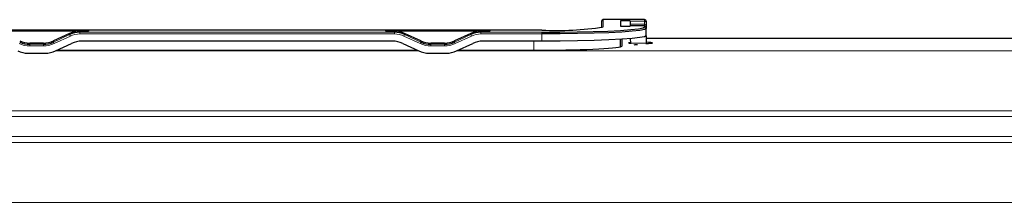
# Model space of a CAD drawing. Header units: millimetres. Extents: x 5 to 418, y 2 to 292.
# Tile 45 of 93: x 105.14 to 125.6, y 219.81 to 223.61. Entities that reach past the tile are written whole.
import ezdxf

# ---------------------------------------------------------------- set-up
doc = ezdxf.new("R2010")
doc.units = ezdxf.units.MM

msp = doc.modelspace()

# ---------------------------------------------------------------- linework, layer by layer
at = {"color": 7, "linetype": 'Continuous', "lineweight": 25}
for p, q in [((118.1297, 223.6123), (117.2688, 223.6123)), ((117.2355, 223.5796), (117.233, 223.4455)), ((117.8265, 223.5875), (117.6297, 223.5875)), ((117.6297, 223.5875), (117.6297, 223.4745)), ((117.6297, 223.4745), (117.8265, 223.4745)), ((117.8265, 223.5875), (117.8265, 223.578)), ((118.1297, 223.4847), (117.8265, 223.4847)), ((117.8265, 223.484), (117.8265, 223.4745)), ((117.8273, 223.5202), (117.8279, 223.4847)), ((118.163, 223.579), (118.163, 223.5447)), ((118.163, 223.5447), (118.163, 223.4907)), ((118.163, 223.4907), (118.163, 223.4514)), ((118.163, 223.4514), (118.163, 223.4507)), ((118.163, 223.4507), (118.163, 223.4279)), ((118.163, 223.2782), (118.163, 223.4279)), ((115.9964, 223.3947), (103.3297, 223.3947)), ((104.4162, 223.3801), (106.5765, 223.3801)), ((106.183, 223.3273), (105.8478, 223.1711)), ((106.5765, 223.3742), (106.3944, 223.3742)), ((106.5765, 223.3801), (106.5765, 223.3742)), ((112.7496, 223.3801), (114.9098, 223.3801)), ((112.7496, 223.3742), (112.7496, 223.3801)), ((112.9317, 223.3742), (112.7496, 223.3742)), ((113.4782, 223.1711), (113.143, 223.3273)), ((114.5164, 223.3273), (114.1812, 223.1711)), ((114.9098, 223.3742), (114.7277, 223.3742)), ((114.9098, 223.3801), (114.9098, 223.3742)), ((117.6297, 223.0491), (117.6297, 223.2036)), ((117.663, 223.0665), (117.663, 223.2057)), ((117.8314, 223.2179), (117.8332, 223.1245)), ((118.163, 223.2782), (118.163, 223.2631)), ((118.163, 223.2631), (118.163, 223.1245)), ((136.0464, 223.2237), (118.163, 223.2237)), ((105.6365, 223.1243), (105.3562, 223.1243)), ((105.8885, 222.9619), (106.2237, 223.118)), ((112.891, 223.1648), (106.435, 223.1648)), ((113.1024, 223.118), (113.4376, 222.9619)), ((113.9699, 223.1243), (113.6895, 223.1243)), ((114.2218, 222.9619), (114.557, 223.118)), ((115.9964, 223.1648), (114.7683, 223.1648)), ((118.163, 223.1245), (118.163, 223.1122)), ((105.3155, 222.9151), (105.6772, 222.9151)), ((105.9256, 222.9792), (113.4005, 222.9792)), ((113.6489, 222.9151), (114.0105, 222.9151)), ((114.2589, 222.9792), (115.9964, 222.9792))]:
    msp.add_line(p, q, dxfattribs=at)
at = {"color": 7, "linetype": 'Continuous', "lineweight": 18}
for p, q in [((117.2688, 223.6123), (117.2688, 223.4612)), ((118.1297, 223.6123), (117.2688, 223.6123)), ((117.2688, 223.6123), (117.2688, 223.6123)), ((118.1297, 223.578), (118.1297, 223.6123)), ((118.1297, 223.6123), (118.1297, 223.6123)), ((117.2355, 223.4461), (117.2355, 223.5796)), ((117.8265, 223.578), (118.1297, 223.578)), ((117.8265, 223.484), (118.1297, 223.484)), ((117.8273, 223.5202), (118.1297, 223.5202)), ((118.1297, 223.5202), (118.1297, 223.578)), ((118.1297, 223.4847), (118.1297, 223.5202)), ((118.1297, 223.484), (118.1297, 223.4847)), ((118.1297, 223.4612), (118.1297, 223.484)), ((115.9964, 223.3946), (103.3297, 223.3946)), ((105.8478, 223.1467), (106.183, 223.3028)), ((106.1971, 223.2709), (105.8619, 223.1148)), ((106.183, 223.3273), (106.183, 223.3028)), ((106.3944, 223.3742), (106.3944, 223.3496)), ((106.3944, 223.3496), (106.3944, 223.3146)), ((106.3944, 223.3496), (112.9317, 223.3496)), ((112.9317, 223.3146), (106.3944, 223.3146)), ((112.9317, 223.3742), (112.9317, 223.3496)), ((112.9317, 223.3496), (112.9317, 223.3146)), ((113.4641, 223.1148), (113.1289, 223.2709)), ((113.143, 223.3273), (113.143, 223.3028)), ((113.143, 223.3028), (113.4782, 223.1467)), ((114.1812, 223.1467), (114.5164, 223.3028)), ((114.5305, 223.2709), (114.1953, 223.1148)), ((114.5164, 223.3273), (114.5164, 223.3028)), ((114.7277, 223.3742), (114.7277, 223.3496)), ((114.7277, 223.3496), (114.7277, 223.3146)), ((114.7277, 223.3496), (115.9964, 223.3496)), ((115.9964, 223.3146), (114.7277, 223.3146)), ((115.9964, 223.3947), (115.9964, 223.3946)), ((115.9964, 223.3496), (115.9964, 223.3146)), ((115.9964, 223.1648), (115.9964, 223.3146)), ((118.1438, 223.2631), (118.163, 223.2631)), ((105.3562, 223.1243), (105.3562, 223.0999)), ((105.3562, 223.0999), (105.3562, 223.0649)), ((105.3562, 223.0999), (105.6365, 223.0999)), ((105.6365, 223.0649), (105.3562, 223.0649)), ((105.6365, 223.1243), (105.6365, 223.0999)), ((105.6365, 223.0999), (105.6365, 223.0649)), ((105.8478, 223.1711), (105.8478, 223.1467)), ((113.4782, 223.1711), (113.4782, 223.1467)), ((113.6895, 223.1243), (113.6895, 223.0999)), ((113.6895, 223.0999), (113.6895, 223.0649)), ((113.6895, 223.0999), (113.9699, 223.0999)), ((113.9699, 223.0649), (113.6895, 223.0649)), ((113.9699, 223.1243), (113.9699, 223.0999)), ((113.9699, 223.0999), (113.9699, 223.0649)), ((114.1812, 223.1711), (114.1812, 223.1467)), ((115.8297, 222.9792), (115.8297, 223.1648)), ((117.8332, 223.1245), (118.163, 223.1245)), ((105.8976, 222.9661), (113.4285, 222.9661)), ((114.2309, 222.9661), (138.6571, 222.9661)), ((138.6571, 221.7178), (60.0022, 221.7178)), ((61.7872, 221.5973), (136.8722, 221.5973)), ((136.8722, 221.1812), (61.7872, 221.1812)), ((62.9352, 221.0596), (135.7242, 221.0596)), ((135.8297, 219.8113), (62.8297, 219.8113))]:
    msp.add_line(p, q, dxfattribs=at)
at = {"color": 7, "linetype": 'Continuous', "lineweight": 25, "flags": 128}
for points in [[(115.9964, 223.3496), (116.3668, 223.3513), (116.726, 223.3563), (117.063, 223.3645), (117.3676, 223.3757), (117.6306, 223.3895), (117.8439, 223.4054), (118.001, 223.423), (118.0973, 223.4418), (118.1297, 223.4612)], [(118.163, 223.4279), (118.1301, 223.4083), (118.0324, 223.3892), (117.8727, 223.3712), (117.6561, 223.3551), (117.3891, 223.3411), (117.0797, 223.3297), (116.7374, 223.3214), (116.3726, 223.3163), (115.9964, 223.3146)], [(118.163, 223.2782), (118.1301, 223.2585), (118.0324, 223.2394), (117.8727, 223.2215), (117.6561, 223.2053), (117.3891, 223.1913), (117.0797, 223.1799), (116.7374, 223.1716), (116.3726, 223.1665), (115.9964, 223.1648)]]:
    msp.add_lwpolyline(points, dxfattribs=at)
at = {"color": 7, "linetype": 'Continuous', "lineweight": 25}
for centre, radius, start, end in [((117.2688, 223.579), 0.0333, 90, 178.94326), ((118.1297, 223.579), 0.0333, 0, 90), ((116.3136, 229.5231), 6.1366, 267.0366, 278.95519), ((118.1297, 223.4514), 0.0333, 0, 90), ((106.3943, 222.849), 0.5006, 89.99875, 114.96806), ((112.9317, 222.849), 0.5006, 65.03194, 90.00125), ((114.7277, 222.849), 0.5006, 89.99875, 114.96806), ((105.3562, 223.6005), 0.5006, 245.03194, 270.00125), ((105.6365, 223.6005), 0.5006, 269.99875, 294.96806), ((106.435, 222.6642), 0.5006, 89.99875, 114.96806), ((112.8911, 222.6642), 0.5006, 65.03194, 90.00125), ((113.6895, 223.6005), 0.5006, 245.03194, 270.00125), ((113.9699, 223.6005), 0.5006, 269.99875, 294.96806), ((114.7683, 222.6642), 0.5006, 89.99875, 114.96806), ((105.3155, 223.4157), 0.5006, 245.03194, 270.00125), ((105.6772, 223.4157), 0.5006, 269.99875, 294.96806), ((113.6489, 223.4157), 0.5006, 245.03194, 270.00125), ((114.0105, 223.4157), 0.5006, 269.99875, 294.96806)]:
    msp.add_arc(centre, radius, start, end, dxfattribs=at)
at = {"color": 7, "linetype": 'Continuous', "lineweight": 18}
for centre, radius, start, end in [((117.2688, 223.579), 0.0333, 89.96166, 178.95978), ((118.1297, 223.579), 0.0333, 0.03931, 90.03926), ((117.2688, 223.4279), 0.0333, 89.98919, 143.72905), ((118.1297, 223.5447), 0.0333, 0.03931, 90.03926), ((118.1315, 223.4887), 0.0316, 3.7786, 93.33577), ((118.1297, 223.4507), 0.0333, 0.03931, 90.03926), ((118.1297, 223.4279), 0.0333, 0.03931, 90.03926), ((106.5969, 223.4664), 0.445, 201.57127, 206.06418), ((106.3943, 222.8473), 0.4672, 89.99875, 114.96806), ((112.9317, 222.8473), 0.4672, 65.03194, 90.00125), ((112.7292, 223.4664), 0.445, 333.93582, 338.42873), ((114.9302, 223.4664), 0.445, 201.57127, 206.06418), ((114.7277, 222.8473), 0.4672, 89.99875, 114.96806), ((105.3562, 223.5988), 0.5339, 245.03194, 270.00125), ((105.6365, 223.5988), 0.5339, 269.99875, 294.96806), ((106.2616, 223.3103), 0.445, 201.57127, 206.06418), ((113.0644, 223.3103), 0.445, 333.93582, 338.42873), ((113.6895, 223.5988), 0.5339, 245.03194, 270.00125), ((113.9699, 223.5988), 0.5339, 269.99875, 294.96806), ((114.595, 223.3103), 0.445, 201.57127, 206.06418)]:
    msp.add_arc(centre, radius, start, end, dxfattribs=at)
at = {"color": 7, "linetype": 'Continuous', "lineweight": 25}
for centre, major_axis, ratio, start_param, end_param in [((117.8352, 223.0787), (-0.0087, 0.5), 0.0009132, 0.052344, 0.4886763), ((106.3944, 222.8744), (0.5, 0), 0.9995431, 1.5707963, 2.0071286), ((112.9317, 222.8744), (0.5, 0), 0.9995431, 1.134464, 1.5707963), ((114.7277, 222.8744), (0.5, 0), 0.9995431, 1.5707963, 2.0071286), ((105.3562, 223.6241), (0.5, 0), 0.9995431, 4.2760567, 4.712389), ((105.6365, 223.6241), (0.5, 0), 0.9995431, 4.712389, 5.1487213), ((113.6895, 223.6241), (0.5, 0), 0.9995431, 4.2760567, 4.712389), ((113.9699, 223.6241), (0.5, 0), 0.9995431, 4.712389, 5.1487213), ((115.9964, 223.0665), (1.6667, 0), 0.0524078, 4.712389, 6.2831853), ((118.0464, 223.1294), (0.25, 0), 0.0524078, 2.5932749, 3.7465988), ((117.8253, 223.5881), (-0.0087, 0.5), 0.0009132, 2.7576043, 2.829923), ((118.0464, 223.1294), (0.25, 0), 0.0524078, 5.1508437, 7.4161488)]:
    msp.add_ellipse(centre, major_axis=major_axis, ratio=ratio, start_param=start_param, end_param=end_param, dxfattribs=at)
msp.add_open_spline([(117.9841, 223.0896), (117.9811, 223.0894), (117.9721, 223.089), (117.9429, 223.0873), (117.9198, 223.0854), (117.9018, 223.084)], degree=3, knots=[0, 0, 0, 0, 0.104494, 0.3044034, 1, 1, 1, 1], dxfattribs=at)

doc.saveas('drawing.dxf')
